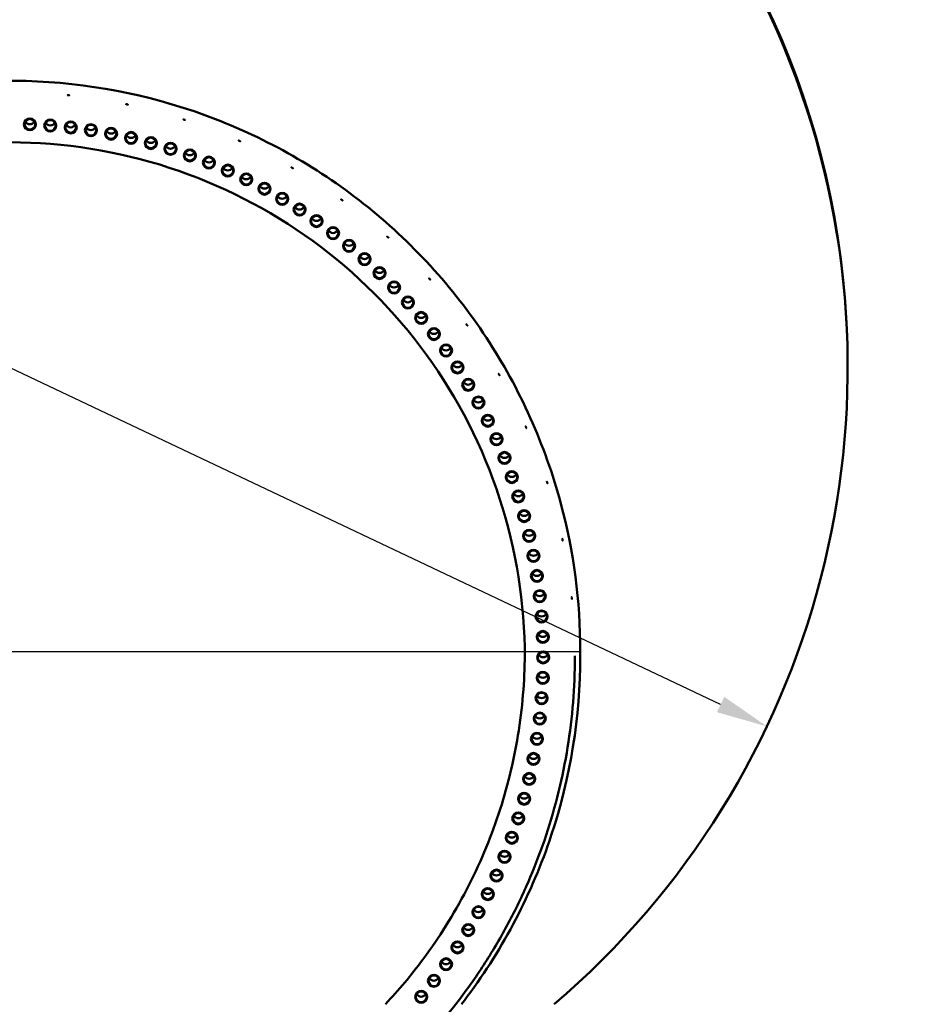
# Model space of a CAD drawing. Header units: millimetres. Extents: x 0 to 63075, y 0 to 44550.
# Tile 29 of 31: x 53591 to 56881, y 34482 to 38090. Entities that reach past the tile are written whole.
import ezdxf

# ---------------------------------------------------------------- set-up
doc = ezdxf.new("R2010")
doc.units = ezdxf.units.MM
doc.header["$LTSCALE"] = 75
for name, color, linetype, lineweight in [('Center Mark (ISO)', 7, 'Continuous', 25), ('Dimension (ISO)', 7, 'Continuous', 25), ('Visible (ISO)', 7, 'Continuous', 50)]:
    doc.layers.add(name, color=color, linetype=linetype, lineweight=lineweight)
doc.styles.add('Note Text (ISO)', font='tahoma.ttf')
doc.dimstyles.new('Default (ISO)', dxfattribs={"dimscale": 75, "dimtxt": 2, "dimasz": 2.5, "dimexe": 3.175, "dimexo": 0, "dimgap": 0.762, "dimtad": 1, "dimrnd": 1e-08, "dimtxsty": 'Note Text (ISO)', "dimcen": 0.09, "dimdle": 10, "dimclrd": 256, "dimclre": 256, "dimclrt": 256, "dimazin": 2, "dimtfac": 1, "dimtmove": 0, "dimatfit": 3, "dimfxl": 1, "dimtolj": 1, "dimtzin": 0, "dimlwd": -1, "dimlwe": -1, "dimarcsym": 0})

# ---------------------------------------------------------------- blocks, each defined once
blk = doc.blocks.new('*D14')
at = {"layer": 'Defpoints', "color": 0, "transparency": 16777216}
for p in [(50776.9, 38130), (56329.6, 35500.3)]:
    blk.add_point(p, dxfattribs=at)
at = {"layer": 'Dimension (ISO)', "transparency": 16777216}
for p, q in [((50776.9, 38130), (44507.5, 41099.2)), ((56160.1, 35580.5), (50946.4, 38049.7))]:
    blk.add_line(p, q, dxfattribs=at)
for points in [[(50959.8, 38078), (50933, 38021.5), (50776.9, 38130)], [(56173.5, 35608.8), (56146.7, 35552.3), (56329.6, 35500.3)]]:
    blk.add_solid(points, dxfattribs=at)
at = {"layer": 'Dimension (ISO)', "transparency": 16777216, "insert": (44777.7, 41536.1), "char_height": 150, "attachment_point": 1, "rotation": 334.6577, "style": 'Note Text (ISO)'}
blk.add_mtext('\\A1;\\fTahoma|b0|i0;\\H149.0446;∅6145\\P\\fTahoma|b0|i0;\\H149.0446;Diameter difference between conical tower flanges is up to 2000mm', dxfattribs=at)

msp = doc.modelspace()

# ---------------------------------------------------------------- linework, layer by layer
at = {"layer": 'Center Mark (ISO)', "linetype": 'Continuous'}
msp.add_line((55647.5596, 35773.6691), (51587.8511, 35773.6691), dxfattribs=at)
at = {"layer": 'Visible (ISO)'}
for p, q in [((56625.7472, 36815.1254), (56625.7472, 36821.133)), ((55625.7472, 35754.3815), (55625.7472, 35757.1081)), ((55625.7472, 35753.3413), (55625.7472, 35754.0812)), ((55645.7472, 35758.9197), (55645.7472, 35775.7545))]:
    msp.add_line(p, q, dxfattribs=at)
for centre, major_axis, start_param, end_param in [((53553.2472, 36821.133), (-3072.5, 0), 3.141592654, 6.283185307), ((53553.2472, 36815.1254), (-3072.5, 0), 2.278151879, 7.146626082), ((53553.2472, 36815.1254), (3072.5, 0), 5.419744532, 10.288218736), ((53628.1865, 37726.1604), (19.5, 0), 3.674763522, 5.750014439), ((53703.0158, 37721.8596), (19.5, 0), 3.674763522, 5.750014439), ((53777.6253, 37714.6986), (19.5, 0), 3.674763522, 5.750014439), ((53851.9055, 37704.688), (19.5, 0), 3.674763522, 5.750014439), ((53925.7474, 37691.8424), (19.5, 0), 3.674763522, 5.750014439), ((53999.0426, 37676.1807), (19.5, 0), 3.674763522, 5.750014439), ((54071.6835, 37657.7259), (19.5, 0), 3.674763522, 5.750014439), ((54143.5635, 37636.505), (19.5, 0), 3.674763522, 5.750014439), ((54214.5772, 37612.5492), (19.5, 0), 3.674763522, 5.750014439), ((54284.6203, 37585.8937), (19.5, 0), 3.674763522, 5.750014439), ((54353.59, 37556.5776), (19.5, 0), 3.674763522, 5.750014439), ((54421.3851, 37524.6438), (19.5, 0), 3.674763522, 5.750014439), ((54487.906, 37490.1393), (19.5, 0), 3.674763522, 5.750014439), ((54553.0552, 37453.1148), (19.5, 0), 3.674763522, 5.750014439), ((54616.7371, 37413.6244), (19.5, 0), 3.674763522, 5.750014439), ((54678.8582, 37371.7263), (19.5, 0), 3.674763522, 5.750014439), ((54739.3272, 37327.4819), (19.5, 0), 3.674763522, 5.750014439), ((54798.0555, 37280.9561), (19.5, 0), 3.674763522, 5.750014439), ((54854.9569, 37232.2173), (19.5, 0), 3.674763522, 5.750014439), ((54909.9479, 37181.3368), (19.5, 0), 3.674763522, 5.750014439), ((54962.9477, 37128.3895), (19.5, 0), 3.674763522, 5.750014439), ((55013.8786, 37073.453), (19.5, 0), 3.674763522, 5.750014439), ((55062.6658, 37016.608), (19.5, 0), 3.674763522, 5.750014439), ((55109.2377, 36957.9379), (19.5, 0), 3.674763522, 5.750014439), ((55153.526, 36897.5287), (19.5, 0), 3.674763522, 5.750014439), ((55195.4656, 36835.4692), (19.5, 0), 3.674763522, 5.750014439), ((55234.9951, 36771.8504), (19.5, 0), 3.674763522, 5.750014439), ((55272.0564, 36706.7658), (19.5, 0), 3.674763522, 5.750014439), ((55306.5951, 36640.3107), (19.5, 0), 3.674763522, 5.750014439), ((55338.5605, 36572.5828), (19.5, 0), 3.674763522, 5.750014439), ((55367.9057, 36503.6814), (19.5, 0), 3.674763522, 5.750014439), ((55394.5877, 36433.7077), (19.5, 0), 3.674763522, 5.750014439), ((55418.5672, 36362.7644), (19.5, 0), 3.674763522, 5.750014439), ((55439.8092, 36290.9556), (19.5, 0), 3.674763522, 5.750014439), ((55458.2823, 36218.3866), (19.5, 0), 3.674763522, 5.750014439), ((55473.9595, 36145.164), (19.5, 0), 3.674763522, 5.750014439), ((55486.8178, 36071.3953), (19.5, 0), 3.674763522, 5.750014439), ((55496.8384, 35997.1887), (19.5, 0), 3.674763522, 5.750014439), ((55504.0064, 35922.6531), (19.5, 0), 3.674763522, 5.750014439), ((55508.3115, 35847.8979), (19.5, 0), 3.674763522, 5.750014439), ((55509.7472, 35773.0328), (19.5, 0), 3.674763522, 5.750014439), ((55508.3115, 35698.1678), (19.5, 0), 3.674763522, 5.750014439), ((55504.0064, 35623.4126), (19.5, 0), 3.674763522, 5.750014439), ((55496.8384, 35548.877), (19.5, 0), 3.674763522, 5.750014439), ((55486.8178, 35474.6704), (19.5, 0), 3.674763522, 5.750014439), ((55473.9595, 35400.9016), (19.5, 0), 3.674763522, 5.750014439), ((55458.2823, 35327.6791), (19.5, 0), 3.674763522, 5.750014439), ((55439.8092, 35255.1101), (19.5, 0), 3.674763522, 5.750014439), ((55418.5672, 35183.3013), (19.5, 0), 3.674763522, 5.750014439), ((55394.5877, 35112.358), (19.5, 0), 3.674763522, 5.750014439), ((55367.9057, 35042.3843), (19.5, 0), 3.674763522, 5.750014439), ((55338.5605, 34973.4829), (19.5, 0), 3.674763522, 5.750014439), ((55306.5951, 34905.755), (19.5, 0), 3.674763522, 5.750014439), ((55272.0564, 34839.2999), (19.5, 0), 3.674763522, 5.750014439), ((55234.9951, 34774.2152), (19.5, 0), 3.674763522, 5.750014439), ((55195.4656, 34710.5965), (19.5, 0), 3.674763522, 5.750014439), ((55153.526, 34648.537), (19.5, 0), 3.674763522, 5.750014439), ((55109.2377, 34588.1278), (19.5, 0), 3.674763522, 5.750014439), ((55062.6658, 34529.4577), (19.5, 0), 3.674763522, 5.750014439)]:
    msp.add_ellipse(centre, major_axis=major_axis, ratio=0.999009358, start_param=start_param, end_param=end_param, dxfattribs=at)
for centre, major_axis in [((53628.1865, 37706.2463), (-22, 0)), ((53628.1865, 37706.3576), (19.5, 0)), ((53703.0158, 37701.9456), (-22, 0)), ((53703.0158, 37702.0568), (19.5, 0)), ((53777.6253, 37694.7846), (-22, 0)), ((53777.6253, 37694.8959), (19.5, 0)), ((53851.9055, 37684.774), (-22, 0)), ((53851.9055, 37684.8853), (19.5, 0)), ((53925.7474, 37671.9284), (-22, 0)), ((53925.7474, 37672.0397), (19.5, 0)), ((53999.0426, 37656.2667), (-22, 0)), ((53999.0426, 37656.378), (19.5, 0)), ((54071.6835, 37637.8119), (-22, 0)), ((54071.6835, 37637.9231), (19.5, 0)), ((54143.5635, 37616.591), (-22, 0)), ((54143.5635, 37616.7023), (19.5, 0)), ((54214.5772, 37592.6352), (-22, 0)), ((54214.5772, 37592.7465), (19.5, 0)), ((54284.6203, 37565.9797), (-22, 0)), ((54284.6203, 37566.0909), (19.5, 0)), ((54353.59, 37536.6635), (-22, 0)), ((54353.59, 37536.7748), (19.5, 0)), ((54421.3851, 37504.7298), (-22, 0)), ((54421.3851, 37504.841), (19.5, 0)), ((54487.906, 37470.2253), (-22, 0)), ((54487.906, 37470.3366), (19.5, 0)), ((54553.0552, 37433.2008), (-22, 0)), ((54553.0552, 37433.312), (19.5, 0)), ((54616.7371, 37393.7104), (-22, 0)), ((54616.7371, 37393.8217), (19.5, 0)), ((54678.8582, 37351.8123), (-22, 0)), ((54678.8582, 37351.9236), (19.5, 0)), ((54739.3272, 37307.5679), (-22, 0)), ((54739.3272, 37307.6792), (19.5, 0)), ((54798.0555, 37261.0421), (-22, 0)), ((54798.0555, 37261.1534), (19.5, 0)), ((54854.9569, 37212.3032), (-22, 0)), ((54854.9569, 37212.4145), (19.5, 0)), ((54909.9479, 37161.4228), (-22, 0)), ((54909.9479, 37161.5341), (19.5, 0)), ((54962.9477, 37108.4755), (-22, 0)), ((54962.9477, 37108.5868), (19.5, 0)), ((55013.8786, 37053.539), (-22, 0)), ((55013.8786, 37053.6503), (19.5, 0)), ((55062.6658, 36996.694), (-22, 0)), ((55062.6658, 36996.8053), (19.5, 0)), ((55109.2377, 36938.0239), (-22, 0)), ((55109.2377, 36938.1351), (19.5, 0)), ((55153.526, 36877.6147), (-22, 0)), ((55153.526, 36877.726), (19.5, 0)), ((55195.4656, 36815.5552), (-22, 0)), ((55195.4656, 36815.6665), (19.5, 0)), ((55234.9951, 36751.9364), (-22, 0)), ((55234.9951, 36752.0477), (19.5, 0)), ((55272.0564, 36686.8517), (-22, 0)), ((55272.0564, 36686.963), (19.5, 0)), ((55306.5951, 36620.3967), (-22, 0)), ((55306.5951, 36620.5079), (19.5, 0)), ((55338.5605, 36552.6688), (-22, 0)), ((55338.5605, 36552.78), (19.5, 0)), ((55367.9057, 36483.7674), (-22, 0)), ((55367.9057, 36483.8786), (19.5, 0)), ((55394.5877, 36413.7937), (-22, 0)), ((55394.5877, 36413.905), (19.5, 0)), ((55418.5672, 36342.8504), (-22, 0)), ((55418.5672, 36342.9616), (19.5, 0)), ((55439.8092, 36271.0416), (-22, 0)), ((55439.8092, 36271.1528), (19.5, 0)), ((55458.2823, 36198.4726), (-22, 0)), ((55458.2823, 36198.5838), (19.5, 0)), ((55473.9595, 36125.25), (-22, 0)), ((55473.9595, 36125.3613), (19.5, 0)), ((55486.8178, 36051.4813), (-22, 0)), ((55486.8178, 36051.5925), (19.5, 0)), ((55496.8384, 35977.2747), (-22, 0)), ((55496.8384, 35977.3859), (19.5, 0)), ((55504.0064, 35902.7391), (-22, 0)), ((55504.0064, 35902.8503), (19.5, 0)), ((55508.3115, 35827.9839), (-22, 0)), ((55508.3115, 35828.0951), (19.5, 0)), ((55509.7472, 35753.1188), (-22, 0)), ((55509.7472, 35753.2301), (19.5, 0)), ((55508.3115, 35678.2538), (-22, 0)), ((55508.3115, 35678.365), (19.5, 0)), ((55504.0064, 35603.4986), (-22, 0)), ((55504.0064, 35603.6098), (19.5, 0)), ((55496.8384, 35528.963), (-22, 0)), ((55496.8384, 35529.0742), (19.5, 0)), ((55486.8178, 35454.7564), (-22, 0)), ((55486.8178, 35454.8676), (19.5, 0)), ((55473.9595, 35380.9876), (-22, 0)), ((55473.9595, 35381.0989), (19.5, 0)), ((55458.2823, 35307.7651), (-22, 0)), ((55458.2823, 35307.8763), (19.5, 0)), ((55439.8092, 35235.1961), (-22, 0)), ((55439.8092, 35235.3074), (19.5, 0)), ((55418.5672, 35163.3873), (-22, 0)), ((55418.5672, 35163.4985), (19.5, 0)), ((55394.5877, 35092.4439), (-22, 0)), ((55394.5877, 35092.5552), (19.5, 0)), ((55367.9057, 35022.4703), (-22, 0)), ((55367.9057, 35022.5815), (19.5, 0)), ((55338.5605, 34953.5689), (-22, 0)), ((55338.5605, 34953.6801), (19.5, 0)), ((55306.5951, 34885.841), (-22, 0)), ((55306.5951, 34885.9522), (19.5, 0)), ((55272.0564, 34819.3859), (-22, 0)), ((55272.0564, 34819.4972), (19.5, 0)), ((55234.9951, 34754.3012), (-22, 0)), ((55234.9951, 34754.4125), (19.5, 0)), ((55195.4656, 34690.6825), (-22, 0)), ((55195.4656, 34690.7937), (19.5, 0)), ((55153.526, 34628.6229), (-22, 0)), ((55153.526, 34628.7342), (19.5, 0)), ((55109.2377, 34568.2138), (-22, 0)), ((55109.2377, 34568.325), (19.5, 0)), ((55062.6658, 34509.5436), (-22, 0)), ((55062.6658, 34509.6549), (19.5, 0))]:
    msp.add_ellipse(centre, major_axis=major_axis, ratio=0.999009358, dxfattribs=at)
for points, knots in [([(51460.7472, 35775.7545), (51460.7472, 35998.7334), (51496.76, 36221.6735), (51637.1792, 36644.9931), (51741.5614, 36845.2987), (52008.1441, 37203.0026), (52170.2989, 37360.338), (52535.9822, 37616.1096), (52739.4477, 37714.5004), (53167.1064, 37842.3695), (53391.2255, 37871.8248), (53837.4396, 37858.806), (54059.457, 37816.3339), (54478.9201, 37663.7473), (54676.293, 37553.6598), (55026.4146, 37276.9987), (55179.103, 37110.4739), (55424.3349, 36737.8305), (55516.8367, 36531.7772), (55621.7472, 36140.302), (55645.7472, 35958.0353), (55645.7472, 35775.7545)], [3.141592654, 3.141592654, 3.141592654, 3.141592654, 3.461585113, 3.461585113, 3.78157907, 3.78157907, 4.101576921, 4.101576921, 4.421579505, 4.421579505, 4.741585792, 4.741585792, 5.061593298, 5.061593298, 5.381599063, 5.381599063, 5.701600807, 5.701600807, 6.02159783, 6.02159783, 6.283185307, 6.283185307, 6.283185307, 6.283185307]), ([(53769.8824, 37813.1859), (53769.461, 37813.2302), (53769.0114, 37813.281), (53768.1844, 37813.3826), (53767.8069, 37813.4335), (53767.2108, 37813.522), (53766.9525, 37813.5657), (53766.6099, 37813.6381), (53766.5256, 37813.667), (53766.5256, 37813.7047), (53766.6099, 37813.7161), (53766.9525, 37813.7176), (53767.2108, 37813.7078), (53767.8069, 37813.6725), (53768.1844, 37813.6448), (53769.0114, 37813.5738), (53769.461, 37813.5306), (53770.3039, 37813.442), (53770.7534, 37813.3909), (53771.5803, 37813.2883), (53771.9577, 37813.2367), (53772.5537, 37813.1468), (53772.812, 37813.1024), (53773.1544, 37813.0289), (53773.2387, 37812.9998), (53773.2387, 37812.9809), (53773.2387, 37812.9621), (53773.1544, 37812.951), (53772.812, 37812.9504), (53772.5537, 37812.961), (53771.9577, 37812.9976), (53771.5803, 37813.0261), (53770.7534, 37813.0981), (53770.3039, 37813.1417), (53769.8824, 37813.1859)], [0.508527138, 0.508527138, 0.508527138, 0.508527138, 0.635658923, 0.635658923, 0.762790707, 0.762790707, 0.889922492, 0.889922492, 1.017054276, 1.017054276, 1.144186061, 1.144186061, 1.271317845, 1.271317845, 1.39844963, 1.39844963, 1.525581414, 1.525581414, 1.652713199, 1.652713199, 1.779844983, 1.779844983, 1.906976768, 1.906976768, 2.034108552, 2.034108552, 2.034108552, 2.161240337, 2.161240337, 2.288372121, 2.288372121, 2.415503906, 2.415503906, 2.54263569, 2.54263569, 2.54263569, 2.54263569]), ([(53984.1442, 37779.2838), (53983.7297, 37779.3718), (53983.2875, 37779.4693), (53982.474, 37779.6569), (53982.1027, 37779.7469), (53981.5164, 37779.8974), (53981.2622, 37779.9679), (53980.9252, 37780.0759), (53980.8424, 37780.1135), (53980.8424, 37780.1512), (53980.9252, 37780.1538), (53981.2622, 37780.1198), (53981.5164, 37780.0831), (53982.1027, 37779.986), (53982.474, 37779.9191), (53983.2875, 37779.7622), (53983.7297, 37779.6722), (53984.5587, 37779.4962), (53985.0008, 37779.3984), (53985.814, 37779.2098), (53986.1852, 37779.1191), (53986.7713, 37778.9673), (53987.0252, 37778.8961), (53987.362, 37778.787), (53987.4448, 37778.7492), (53987.4448, 37778.7303), (53987.4448, 37778.7115), (53987.362, 37778.7091), (53987.0252, 37778.7441), (53986.7713, 37778.7815), (53986.1852, 37778.88), (53985.814, 37778.9476), (53985.0008, 37779.1055), (53984.5587, 37779.1958), (53984.1442, 37779.2838)], [0.508527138, 0.508527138, 0.508527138, 0.508527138, 0.635658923, 0.635658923, 0.762790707, 0.762790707, 0.889922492, 0.889922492, 1.017054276, 1.017054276, 1.144186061, 1.144186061, 1.271317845, 1.271317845, 1.39844963, 1.39844963, 1.525581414, 1.525581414, 1.652713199, 1.652713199, 1.779844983, 1.779844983, 1.906976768, 1.906976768, 2.034108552, 2.034108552, 2.034108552, 2.161240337, 2.161240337, 2.288372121, 2.288372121, 2.415503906, 2.415503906, 2.54263569, 2.54263569, 2.54263569, 2.54263569]), ([(54193.6849, 37723.1932), (54193.2819, 37723.324), (54192.8519, 37723.4672), (54192.061, 37723.7387), (54191.6999, 37723.8671), (54191.1297, 37724.0781), (54190.8826, 37724.1748), (54190.5548, 37724.3177), (54190.4742, 37724.3638), (54190.4742, 37724.4015), (54190.5548, 37724.3956), (54190.8826, 37724.3268), (54191.1297, 37724.2638), (54191.6999, 37724.1061), (54192.061, 37724.0009), (54192.8519, 37723.76), (54193.2819, 37723.6244), (54194.0879, 37723.3627), (54194.5178, 37723.2193), (54195.3085, 37722.9467), (54195.6693, 37722.8177), (54196.2391, 37722.6053), (54196.486, 37722.5079), (54196.8134, 37722.3641), (54196.8939, 37722.3177), (54196.8939, 37722.2988), (54196.8939, 37722.28), (54196.8134, 37722.2861), (54196.486, 37722.356), (54196.2391, 37722.4196), (54195.6693, 37722.5786), (54195.3085, 37722.6846), (54194.5178, 37722.9264), (54194.0879, 37723.0623), (54193.6849, 37723.1932)], [0.508527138, 0.508527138, 0.508527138, 0.508527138, 0.635658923, 0.635658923, 0.762790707, 0.762790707, 0.889922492, 0.889922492, 1.017054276, 1.017054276, 1.144186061, 1.144186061, 1.271317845, 1.271317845, 1.39844963, 1.39844963, 1.525581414, 1.525581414, 1.652713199, 1.652713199, 1.779844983, 1.779844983, 1.906976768, 1.906976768, 2.034108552, 2.034108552, 2.034108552, 2.161240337, 2.161240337, 2.288372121, 2.288372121, 2.415503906, 2.415503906, 2.54263569, 2.54263569, 2.54263569, 2.54263569]), ([(53556.2438, 37640.4627), (53753.8599, 37640.1495), (53951.3946, 37608.6052), (54327.1277, 37486.1162), (54505.2656, 37395.1912), (54824.7934, 37162.8061), (54966.132, 37021.3833), (55198.2398, 36701.8046), (55288.9718, 36523.7), (55410.9853, 36148.1476), (55442.2472, 35950.7604), (55442.2472, 35753.3413)], [4.713975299, 4.713975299, 4.713975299, 4.713975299, 5.0278173, 5.0278173, 5.341659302, 5.341659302, 5.655501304, 5.655501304, 5.969343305, 5.969343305, 6.283185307, 6.283185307, 6.283185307, 6.283185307]), ([(54396.2089, 37645.5285), (54395.8218, 37645.7007), (54395.4088, 37645.888), (54394.6489, 37646.2407), (54394.3021, 37646.4062), (54393.7543, 37646.6757), (54393.5168, 37646.7978), (54393.202, 37646.9743), (54393.1246, 37647.0287), (54393.1246, 37647.0664), (54393.202, 37647.0523), (54393.5168, 37646.9498), (54393.7543, 37646.8615), (54394.3021, 37646.6452), (54394.6489, 37646.5029), (54395.4088, 37646.1809), (54395.8218, 37646.0011), (54396.596, 37645.6567), (54397.0089, 37645.4691), (54397.7683, 37645.1154), (54398.1149, 37644.9493), (54398.6621, 37644.6785), (54398.8992, 37644.5558), (54399.2137, 37644.3783), (54399.291, 37644.3237), (54399.291, 37644.3048), (54399.291, 37644.286), (54399.2137, 37644.3004), (54398.8992, 37644.4038), (54398.6621, 37644.4928), (54398.1149, 37644.7103), (54397.7683, 37644.8533), (54397.0089, 37645.1763), (54396.596, 37645.3563), (54396.2089, 37645.5285)], [0.508527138, 0.508527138, 0.508527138, 0.508527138, 0.635658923, 0.635658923, 0.762790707, 0.762790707, 0.889922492, 0.889922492, 1.017054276, 1.017054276, 1.144186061, 1.144186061, 1.271317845, 1.271317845, 1.39844963, 1.39844963, 1.525581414, 1.525581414, 1.652713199, 1.652713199, 1.779844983, 1.779844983, 1.906976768, 1.906976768, 2.034108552, 2.034108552, 2.034108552, 2.161240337, 2.161240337, 2.288372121, 2.288372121, 2.415503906, 2.415503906, 2.54263569, 2.54263569, 2.54263569, 2.54263569]), ([(54589.4972, 37547.1408), (54589.1302, 37547.3524), (54588.7387, 37547.5819), (54588.0183, 37548.0121), (54587.6894, 37548.2129), (54587.1701, 37548.5383), (54586.9449, 37548.6846), (54586.6464, 37548.8932), (54586.573, 37548.9555), (54586.573, 37548.9933), (54586.6464, 37548.9712), (54586.9449, 37548.8366), (54587.1701, 37548.7241), (54587.6894, 37548.452), (54588.0183, 37548.2743), (54588.7387, 37547.8747), (54589.1302, 37547.6528), (54589.8642, 37547.2295), (54590.2556, 37546.9998), (54590.9754, 37546.5687), (54591.3039, 37546.3672), (54591.8226, 37546.0406), (54592.0474, 37545.8936), (54592.3454, 37545.6841), (54592.4187, 37545.6216), (54592.4187, 37545.6027), (54592.4187, 37545.5839), (54592.3454, 37545.6062), (54592.0474, 37545.7417), (54591.8226, 37545.8549), (54591.3039, 37546.1281), (54590.9754, 37546.3065), (54590.2556, 37546.7069), (54589.8642, 37546.9291), (54589.4972, 37547.1408)], [0.508527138, 0.508527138, 0.508527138, 0.508527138, 0.635658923, 0.635658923, 0.762790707, 0.762790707, 0.889922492, 0.889922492, 1.017054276, 1.017054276, 1.144186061, 1.144186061, 1.271317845, 1.271317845, 1.39844963, 1.39844963, 1.525581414, 1.525581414, 1.652713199, 1.652713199, 1.779844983, 1.779844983, 1.906976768, 1.906976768, 2.034108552, 2.034108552, 2.034108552, 2.161240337, 2.161240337, 2.288372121, 2.288372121, 2.415503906, 2.415503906, 2.54263569, 2.54263569, 2.54263569, 2.54263569]), ([(54771.4321, 37429.1079), (54771.0893, 37429.3567), (54770.7235, 37429.6258), (54770.0505, 37430.129), (54769.7432, 37430.3631), (54769.258, 37430.7411), (54769.0476, 37430.9102), (54768.7687, 37431.1491), (54768.7001, 37431.2188), (54768.7001, 37431.2565), (54768.7687, 37431.227), (54769.0476, 37431.0622), (54769.258, 37430.9268), (54769.7432, 37430.6022), (54770.0505, 37430.3912), (54770.7235, 37429.9186), (54771.0893, 37429.6571), (54771.775, 37429.1594), (54772.1406, 37428.8901), (54772.813, 37428.3861), (54773.1198, 37428.1514), (54773.6042, 37427.7722), (54773.8142, 37427.6025), (54774.0925, 37427.3629), (54774.1609, 37427.2929), (54774.1609, 37427.274), (54774.1609, 37427.2552), (54774.0925, 37427.2849), (54773.8142, 37427.4506), (54773.6042, 37427.5865), (54773.1198, 37427.9123), (54772.813, 37428.1239), (54772.1406, 37428.5973), (54771.775, 37428.859), (54771.4321, 37429.1079)], [0.508527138, 0.508527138, 0.508527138, 0.508527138, 0.635658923, 0.635658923, 0.762790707, 0.762790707, 0.889922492, 0.889922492, 1.017054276, 1.017054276, 1.144186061, 1.144186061, 1.271317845, 1.271317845, 1.39844963, 1.39844963, 1.525581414, 1.525581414, 1.652713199, 1.652713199, 1.779844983, 1.779844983, 1.906976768, 1.906976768, 2.034108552, 2.034108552, 2.034108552, 2.161240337, 2.161240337, 2.288372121, 2.288372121, 2.415503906, 2.415503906, 2.54263569, 2.54263569, 2.54263569, 2.54263569]), ([(54940.0204, 37292.723), (54939.7055, 37293.0063), (54939.3694, 37293.3121), (54938.7511, 37293.8829), (54938.4689, 37294.1479), (54938.023, 37294.5747), (54937.8298, 37294.7649), (54937.5735, 37295.0318), (54937.5104, 37295.1084), (54937.5104, 37295.1461), (54937.5735, 37295.1097), (54937.8298, 37294.9169), (54938.023, 37294.7604), (54938.4689, 37294.387), (54938.7511, 37294.1451), (54939.3694, 37293.605), (54939.7055, 37293.3067), (54940.3353, 37292.7401), (54940.6711, 37292.4341), (54941.2887, 37291.8625), (54941.5705, 37291.597), (54942.0154, 37291.1692), (54942.2082, 37290.9784), (54942.4638, 37290.7108), (54942.5267, 37290.634), (54942.5267, 37290.6151), (54942.5267, 37290.5963), (54942.4638, 37290.6329), (54942.2082, 37290.8265), (54942.0154, 37290.9835), (54941.5705, 37291.358), (54941.2887, 37291.6004), (54940.6711, 37292.1413), (54940.3353, 37292.4398), (54940.0204, 37292.723)], [0.508527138, 0.508527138, 0.508527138, 0.508527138, 0.635658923, 0.635658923, 0.762790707, 0.762790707, 0.889922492, 0.889922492, 1.017054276, 1.017054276, 1.144186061, 1.144186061, 1.271317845, 1.271317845, 1.39844963, 1.39844963, 1.525581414, 1.525581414, 1.652713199, 1.652713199, 1.779844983, 1.779844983, 1.906976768, 1.906976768, 2.034108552, 2.034108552, 2.034108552, 2.161240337, 2.161240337, 2.288372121, 2.288372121, 2.415503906, 2.415503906, 2.54263569, 2.54263569, 2.54263569, 2.54263569]), ([(55093.4148, 37139.4805), (55093.1313, 37139.7951), (55092.8287, 37140.1344), (55092.2719, 37140.7667), (55092.0177, 37141.0598), (55091.6162, 37141.5309), (55091.4421, 37141.7404), (55091.2113, 37142.0328), (55091.1545, 37142.1157), (55091.1545, 37142.1534), (55091.2113, 37142.1107), (55091.4421, 37141.8924), (55091.6162, 37141.7167), (55092.0177, 37141.2989), (55092.2719, 37141.0289), (55092.8287, 37140.4272), (55093.1313, 37140.0955), (55093.6984, 37139.4663), (55094.0008, 37139.1269), (55094.5568, 37138.4938), (55094.8104, 37138.2003), (55095.2109, 37137.7282), (55095.3845, 37137.5183), (55095.6146, 37137.2252), (55095.6711, 37137.1421), (55095.6711, 37137.1233), (55095.6711, 37137.1044), (55095.6146, 37137.1473), (55095.3845, 37137.3663), (55095.2109, 37137.5425), (55094.8104, 37137.9612), (55094.5568, 37138.2317), (55094.0008, 37138.834), (55093.6984, 37139.1659), (55093.4148, 37139.4805)], [0.508527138, 0.508527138, 0.508527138, 0.508527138, 0.635658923, 0.635658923, 0.762790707, 0.762790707, 0.889922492, 0.889922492, 1.017054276, 1.017054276, 1.144186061, 1.144186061, 1.271317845, 1.271317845, 1.39844963, 1.39844963, 1.525581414, 1.525581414, 1.652713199, 1.652713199, 1.779844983, 1.779844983, 1.906976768, 1.906976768, 2.034108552, 2.034108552, 2.034108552, 2.161240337, 2.161240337, 2.288372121, 2.288372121, 2.415503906, 2.415503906, 2.54263569, 2.54263569, 2.54263569, 2.54263569]), ([(55229.9349, 36971.0593), (55229.6858, 36971.4018), (55229.42, 36971.7708), (55228.9308, 36972.4579), (55228.7075, 36972.776), (55228.3547, 36973.2866), (55228.2017, 36973.5132), (55227.9988, 36973.8283), (55227.9489, 36973.9167), (55227.9489, 36973.9545), (55227.9988, 36973.9062), (55228.2017, 36973.6651), (55228.3547, 36973.4723), (55228.7075, 36973.015), (55228.9308, 36972.7201), (55229.42, 36972.0637), (55229.6858, 36971.7022), (55230.184, 36971.0172), (55230.4496, 36970.648), (55230.9379, 36969.9603), (55231.1607, 36969.6418), (55231.5124, 36969.1304), (55231.6648, 36968.9033), (55231.8668, 36968.5877), (55231.9165, 36968.499), (55231.9165, 36968.4801), (55231.9165, 36968.4613), (55231.8668, 36968.5097), (55231.6648, 36968.7514), (55231.5124, 36968.9446), (55231.1607, 36969.4027), (55230.9379, 36969.6981), (55230.4496, 36970.3552), (55230.184, 36970.7168), (55229.9349, 36971.0593)], [0.508527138, 0.508527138, 0.508527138, 0.508527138, 0.635658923, 0.635658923, 0.762790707, 0.762790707, 0.889922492, 0.889922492, 1.017054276, 1.017054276, 1.144186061, 1.144186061, 1.271317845, 1.271317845, 1.39844963, 1.39844963, 1.525581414, 1.525581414, 1.652713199, 1.652713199, 1.779844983, 1.779844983, 1.906976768, 1.906976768, 2.034108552, 2.034108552, 2.034108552, 2.161240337, 2.161240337, 2.288372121, 2.288372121, 2.415503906, 2.415503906, 2.54263569, 2.54263569, 2.54263569, 2.54263569]), ([(55348.0848, 36789.3046), (55347.873, 36789.6712), (55347.6468, 36790.066), (55347.2306, 36790.8005), (55347.0405, 36791.1402), (55346.7403, 36791.685), (55346.6101, 36791.9264), (55346.4374, 36792.2612), (55346.395, 36792.3545), (55346.395, 36792.3922), (55346.4374, 36792.3391), (55346.6101, 36792.0784), (55346.7403, 36791.8708), (55347.0405, 36791.3793), (55347.2306, 36791.0627), (55347.6468, 36790.3588), (55347.873, 36789.9716), (55348.2967, 36789.2383), (55348.5226, 36788.8434), (55348.9379, 36788.1084), (55349.1274, 36787.7683), (55349.4264, 36787.2228), (55349.556, 36786.981), (55349.7277, 36786.6458), (55349.77, 36786.5523), (55349.77, 36786.5335), (55349.77, 36786.5146), (55349.7277, 36786.5678), (55349.556, 36786.8291), (55349.4264, 36787.0371), (55349.1274, 36787.5293), (55348.9379, 36787.8462), (55348.5226, 36788.5506), (55348.2967, 36788.938), (55348.0848, 36789.3046)], [0.508527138, 0.508527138, 0.508527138, 0.508527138, 0.635658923, 0.635658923, 0.762790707, 0.762790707, 0.889922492, 0.889922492, 1.017054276, 1.017054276, 1.144186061, 1.144186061, 1.271317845, 1.271317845, 1.39844963, 1.39844963, 1.525581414, 1.525581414, 1.652713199, 1.652713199, 1.779844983, 1.779844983, 1.906976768, 1.906976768, 2.034108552, 2.034108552, 2.034108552, 2.161240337, 2.161240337, 2.288372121, 2.288372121, 2.415503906, 2.415503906, 2.54263569, 2.54263569, 2.54263569, 2.54263569]), ([(55446.5702, 36596.2078), (55446.3978, 36596.5945), (55446.2138, 36597.0108), (55445.8751, 36597.7848), (55445.7204, 36598.1425), (55445.476, 36598.7159), (55445.3701, 36598.9697), (55445.2295, 36599.3208), (55445.1949, 36599.4181), (55445.1949, 36599.4559), (55445.2295, 36599.3987), (55445.3701, 36599.1216), (55445.476, 36598.9016), (55445.7204, 36598.3816), (55445.8751, 36598.047), (55446.2138, 36597.3036), (55446.3978, 36596.8949), (55446.7425, 36596.1214), (55446.9262, 36595.705), (55447.264, 36594.9306), (55447.418, 36594.5725), (55447.6611, 36593.9986), (55447.7664, 36593.7446), (55447.9061, 36593.393), (55447.9404, 36593.2955), (55447.9404, 36593.2767), (55447.9404, 36593.2578), (55447.9061, 36593.3151), (55447.7664, 36593.5926), (55447.6611, 36593.8129), (55447.418, 36594.3335), (55447.264, 36594.6684), (55446.9262, 36595.4122), (55446.7425, 36595.821), (55446.5702, 36596.2078)], [0.508527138, 0.508527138, 0.508527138, 0.508527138, 0.635658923, 0.635658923, 0.762790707, 0.762790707, 0.889922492, 0.889922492, 1.017054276, 1.017054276, 1.144186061, 1.144186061, 1.271317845, 1.271317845, 1.39844963, 1.39844963, 1.525581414, 1.525581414, 1.652713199, 1.652713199, 1.779844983, 1.779844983, 1.906976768, 1.906976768, 2.034108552, 2.034108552, 2.034108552, 2.161240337, 2.161240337, 2.288372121, 2.288372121, 2.415503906, 2.415503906, 2.54263569, 2.54263569, 2.54263569, 2.54263569]), ([(55524.3118, 36393.8844), (55524.1809, 36394.2871), (55524.0411, 36394.7203), (55523.7836, 36395.5255), (55523.666, 36395.8975), (55523.4801, 36396.4934), (55523.3995, 36396.7569), (55523.2926, 36397.121), (55523.2663, 36397.2215), (55523.2663, 36397.2593), (55523.2926, 36397.199), (55523.3995, 36396.9089), (55523.4801, 36396.6791), (55523.666, 36396.1366), (55523.7836, 36395.7877), (55524.0411, 36395.0131), (55524.1809, 36394.5874), (55524.4428, 36393.7822), (55524.5823, 36393.3489), (55524.8388, 36392.5434), (55524.9557, 36392.1711), (55525.1403, 36391.5748), (55525.2202, 36391.311), (55525.3261, 36390.9466), (55525.3521, 36390.846), (55525.3521, 36390.8271), (55525.3521, 36390.8083), (55525.3261, 36390.8687), (55525.2202, 36391.1591), (55525.1403, 36391.3891), (55524.9557, 36391.932), (55524.8388, 36392.2812), (55524.5823, 36393.056), (55524.4428, 36393.4818), (55524.3118, 36393.8844)], [0.508527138, 0.508527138, 0.508527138, 0.508527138, 0.635658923, 0.635658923, 0.762790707, 0.762790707, 0.889922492, 0.889922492, 1.017054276, 1.017054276, 1.144186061, 1.144186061, 1.271317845, 1.271317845, 1.39844963, 1.39844963, 1.525581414, 1.525581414, 1.652713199, 1.652713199, 1.779844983, 1.779844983, 1.906976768, 1.906976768, 2.034108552, 2.034108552, 2.034108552, 2.161240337, 2.161240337, 2.288372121, 2.288372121, 2.415503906, 2.415503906, 2.54263569, 2.54263569, 2.54263569, 2.54263569]), ([(55580.4581, 36184.5513), (55580.37, 36184.9654), (55580.2759, 36185.4108), (55580.1025, 36186.2386), (55580.0232, 36186.6209), (55579.8979, 36187.2331), (55579.8436, 36187.5037), (55579.7715, 36187.8772), (55579.7537, 36187.98), (55579.7537, 36188.0177), (55579.7715, 36187.9551), (55579.8436, 36187.6556), (55579.8979, 36187.4188), (55580.0232, 36186.86), (55580.1025, 36186.5008), (55580.2759, 36185.7037), (55580.37, 36185.2657), (55580.5462, 36184.4375), (55580.64, 36183.992), (55580.8124, 36183.1641), (55580.891, 36182.7816), (55581.0149, 36182.1691), (55581.0685, 36181.8983), (55581.1396, 36181.5247), (55581.1571, 36181.4218), (55581.1571, 36181.4029), (55581.1571, 36181.384), (55581.1396, 36181.4467), (55581.0685, 36181.7464), (55581.0149, 36181.9834), (55580.891, 36182.5425), (55580.8124, 36182.9019), (55580.64, 36183.6992), (55580.5462, 36184.1372), (55580.4581, 36184.5513)], [0.508527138, 0.508527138, 0.508527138, 0.508527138, 0.635658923, 0.635658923, 0.762790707, 0.762790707, 0.889922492, 0.889922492, 1.017054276, 1.017054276, 1.144186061, 1.144186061, 1.271317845, 1.271317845, 1.39844963, 1.39844963, 1.525581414, 1.525581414, 1.652713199, 1.652713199, 1.779844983, 1.779844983, 1.906976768, 1.906976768, 2.034108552, 2.034108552, 2.034108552, 2.161240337, 2.161240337, 2.288372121, 2.288372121, 2.415503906, 2.415503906, 2.54263569, 2.54263569, 2.54263569, 2.54263569]), ([(55614.3938, 35970.5018), (55614.3495, 35970.9228), (55614.3021, 35971.3757), (55614.2147, 35972.2171), (55614.1747, 35972.6057), (55614.1113, 35973.2277), (55614.0838, 35973.5026), (55614.0473, 35973.8818), (55614.0383, 35973.986), (55614.0383, 35974.0237), (55614.0473, 35973.9597), (55614.0838, 35973.6546), (55614.1113, 35973.4134), (55614.1747, 35972.8447), (55614.2147, 35972.4793), (55614.3021, 35971.6685), (55614.3495, 35971.2232), (55614.4381, 35970.3811), (55614.4852, 35969.9282), (55614.5716, 35969.0867), (55614.6109, 35968.6981), (55614.6729, 35968.0759), (55614.6997, 35967.8009), (55614.7352, 35967.4216), (55614.7439, 35967.3174), (55614.7439, 35967.2985), (55614.7439, 35967.2796), (55614.7352, 35967.3437), (55614.6997, 35967.6489), (55614.6729, 35967.8902), (55614.6109, 35968.459), (55614.5716, 35968.8245), (55614.4852, 35969.6354), (55614.4381, 35970.0807), (55614.3938, 35970.5018)], [0.508527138, 0.508527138, 0.508527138, 0.508527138, 0.635658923, 0.635658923, 0.762790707, 0.762790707, 0.889922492, 0.889922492, 1.017054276, 1.017054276, 1.144186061, 1.144186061, 1.271317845, 1.271317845, 1.39844963, 1.39844963, 1.525581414, 1.525581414, 1.652713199, 1.652713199, 1.779844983, 1.779844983, 1.906976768, 1.906976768, 2.034108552, 2.034108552, 2.034108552, 2.161240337, 2.161240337, 2.288372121, 2.288372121, 2.415503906, 2.415503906, 2.54263569, 2.54263569, 2.54263569, 2.54263569]), ([(55442.2218, 35763.1315), (55441.9663, 35713.9331), (55439.7839, 35664.7448), (55431.5274, 35566.0737), (55425.4047, 35516.5952), (55409.2603, 35418.2769), (55399.2386, 35369.4373), (55375.5069, 35273.3024), (55361.8442, 35225.9954), (55330.6086, 35131.8329), (55312.9757, 35084.9972), (55273.7907, 34992.2752), (55252.1908, 34946.4091), (55205.3682, 34856.5609), (55180.1455, 34812.5788), (55126.586, 34727.3329), (55098.2932, 34686.0414), (55025.8133, 34588.7904), (54979.9796, 34534.0558), (54931.1965, 34482.084)], [0.0051878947, 0.0051878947, 0.0051878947, 0.0051878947, 0.0834008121, 0.0834008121, 0.1625947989, 0.1625947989, 0.2417887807, 0.2417887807, 0.3200016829, 0.3200016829, 0.3994867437, 0.3994867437, 0.4800023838, 0.4800023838, 0.5605180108, 0.5605180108, 0.6400030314, 0.6400030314, 0.7532659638, 0.7532659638, 0.7532659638, 0.7532659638]), ([(55625.7472, 35753.3413), (55625.7472, 35698.485), (55623.5638, 35643.6288), (55614.7874, 35533.5536), (55608.1375, 35478.3393), (55590.4142, 35368.6237), (55579.3407, 35314.1225), (55553.0115, 35206.8772), (55537.8111, 35154.1195), (55503.2651, 35049.9765), (55483.9196, 34998.5911), (55440.9286, 34896.8618), (55417.2306, 34846.5401), (55365.86, 34747.9638), (55338.1876, 34699.7092), (55279.4258, 34606.1823), (55248.3849, 34560.8796), (55147.3725, 34425.343), (55071.5603, 34339.4552), (54989.1885, 34260.3856)], [0, 0, 0, 0, 0.0794843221, 0.0794843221, 0.1599992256, 0.1599992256, 0.2405141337, 0.2405141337, 0.31999847, 0.31999847, 0.3994828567, 0.3994828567, 0.4799978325, 0.4799978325, 0.5605128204, 0.5605128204, 0.639997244, 0.639997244, 0.8053546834, 0.8053546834, 0.8053546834, 0.8053546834]), ([(55645.7472, 35758.9197), (55645.7472, 35535.9408), (55609.7344, 35313.0007), (55469.3152, 34889.6811), (55364.933, 34689.3755), (55224.5317, 34500.9833), (55217.3394, 34491.5026), (55210.0666, 34482.084)], [0, 0, 0, 0, 0.3199924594, 0.3199924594, 0.6399864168, 0.6399864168, 0.6570574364, 0.6570574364, 0.6570574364, 0.6570574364]), ([(55625.7472, 35754.0812), (55625.7472, 35754.5045), (55625.7471, 35754.9598), (55625.7465, 35755.8059), (55625.7462, 35756.1966), (55625.7455, 35756.822), (55625.7451, 35757.0983), (55625.7446, 35757.4794), (55625.7444, 35757.5841), (55625.7444, 35757.6219), (55625.7446, 35757.5574), (55625.7451, 35757.2503), (55625.7455, 35757.0077), (55625.7462, 35756.4356), (55625.7465, 35756.0681), (55625.7471, 35755.2527), (55625.7472, 35754.8049), (55625.7472, 35754.3319), (55625.7472, 35754.2818), (55625.7472, 35754.2313)], [0.508527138, 0.508527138, 0.508527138, 0.508527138, 0.635658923, 0.635658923, 0.762790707, 0.762790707, 0.889922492, 0.889922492, 1.017054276, 1.017054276, 1.144186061, 1.144186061, 1.271317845, 1.271317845, 1.39844963, 1.39844963, 1.525581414, 1.525581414, 1.540493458, 1.540493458, 1.540493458, 1.540493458])]:
    msp.add_open_spline(points, degree=3, knots=knots, dxfattribs=at)

# ---------------------------------------------------------------- dimensions: what is measured, and where the dimension line sits
at = {"layer": 'Dimension (ISO)'}
dim = msp.add_diameter_dim_2p(p1=(56329.5669, 35500.2586), p2=(50776.9275, 38129.9922), text='\\fTahoma|b0|i0;\\H149.0446;<>\\P\\fTahoma|b0|i0;\\H149.0446;Diameter difference between conical tower flanges is up to 2000mm', dimstyle='Default (ISO)', override={"dimgap": 0.762, "dimdec": 2, "dimlfac": 1.000182, "dimtol": 0, "dimlim": 0, "dimtp": 0, "dimtm": 0, "dimtdec": 2, "dimatfit": 2, "dimtvp": -0.25}, dxfattribs=at)
dim.commit()
dim.dimension.update_dxf_attribs({"geometry": '*D14', "text_midpoint": (47341.0439, 39757.2289), "dimtype": 163})

doc.saveas('drawing.dxf')
